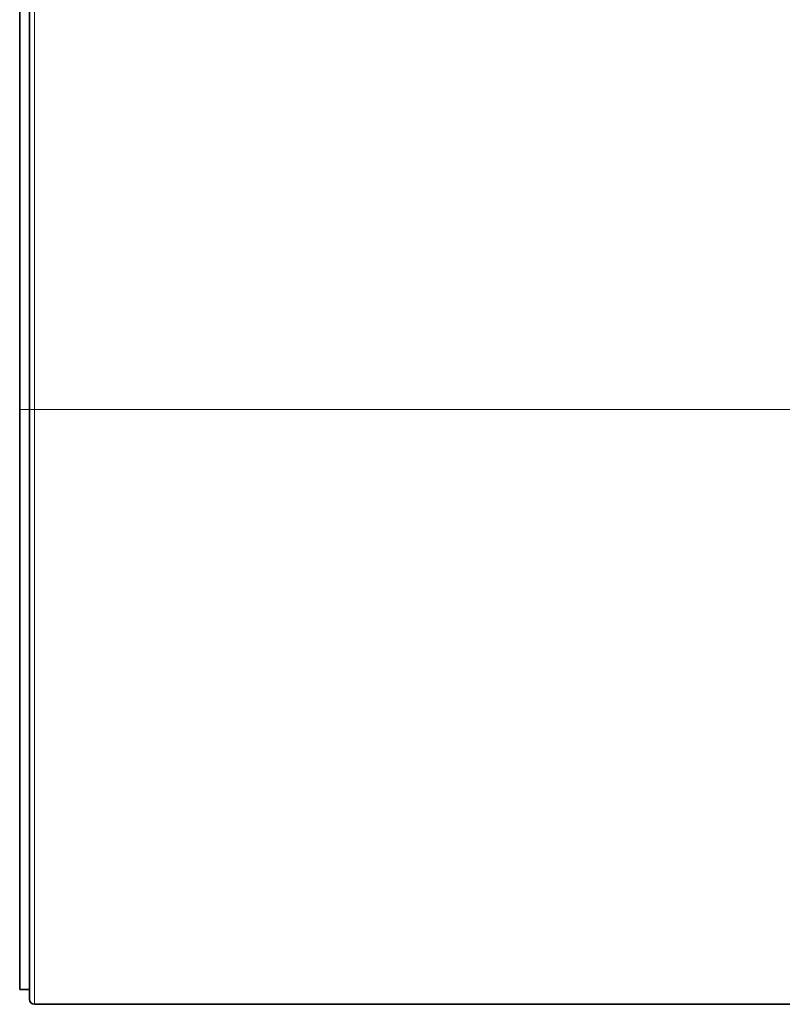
# Model space of a CAD drawing. Header units: millimetres. Extents: x 10 to 830, y 10 to 584.
# Tile 40 of 174: x 99 to 115, y 329 to 349. Entities that reach past the tile are written whole.
import ezdxf

# ---------------------------------------------------------------- set-up
doc = ezdxf.new("R2010")
doc.units = ezdxf.units.MM
doc.header["$LTSCALE"] = 2
doc.layers.add('Sichtbar (ISO)', color=7, linetype='Continuous', lineweight=35)
doc.layers.add('Sichtbar schmal (ISO)', color=7, linetype='Continuous', lineweight=18)

msp = doc.modelspace()

# ---------------------------------------------------------------- linework, layer by layer
at = {"layer": 'Sichtbar (ISO)'}
for p, q in [((99.35494263, 357.02746686), (99.35494263, 341.06686516)), ((99.55494263, 341.06686516), (99.55494263, 357.02746686)), ((99.35494263, 341.06686516), (99.35494263, 329.19716601)), ((99.55494263, 329.19716601), (99.35494263, 329.19716601)), ((99.65494263, 328.89716601), (117.85494263, 328.89716601))]:
    msp.add_line(p, q, dxfattribs=at)
msp.add_arc((99.65494263, 328.99716601), 0.1, 180, 270, dxfattribs=at)
msp.add_open_spline([(99.55494263, 328.99716601), (99.55494263, 328.99716522), (99.55494263, 328.99824246), (99.55494263, 329.00228291), (99.55494263, 329.00632337), (99.55494264, 329.01328788), (99.55494263, 329.02480486), (99.55494263, 329.03632183), (99.55494263, 329.05243774), (99.55494263, 329.07390904), (99.55494263, 329.09538035), (99.55494263, 329.12217054), (99.55494263, 329.15465375), (99.55494263, 329.18713696), (99.55494264, 329.22526345), (99.55494263, 329.26965759), (99.55494263, 329.31405173), (99.55494263, 329.36477021), (99.55494263, 329.42092206), (99.55494263, 329.4770739), (99.55494263, 329.53867848), (99.55494263, 329.60363891), (99.55494264, 329.66859933), (99.55494263, 329.73685689), (99.55494263, 329.80747632), (99.55494263, 329.87809575), (99.55494263, 329.95108207), (99.55494263, 330.02606166), (99.55494263, 330.10104124), (99.55494263, 330.17801331), (99.55494263, 330.25610623), (99.55494264, 330.33419915), (99.55494263, 330.41336062), (99.55494263, 330.49615874), (99.55494263, 330.57895686), (99.55494264, 330.66538946), (99.55494264, 330.75893261), (99.55494263, 330.85247575), (99.55494263, 330.9532107), (99.55494263, 331.05962692), (99.55494263, 331.16604315), (99.55494263, 331.27816615), (99.55494263, 331.39265016), (99.55494264, 331.50713417), (99.55494263, 331.62391174), (99.55494263, 331.743), (99.55494264, 331.86208826), (99.55494264, 331.98344008), (99.55494263, 332.11276456), (99.55494263, 332.24208904), (99.55494264, 332.37941779), (99.55494263, 332.52790124), (99.55494263, 332.67638468), (99.55494263, 332.83605425), (99.55494263, 333.00638569), (99.55494264, 333.17671714), (99.55494263, 333.35769624), (99.55494263, 333.55175193), (99.55494263, 333.74580762), (99.55494263, 333.952949), (99.55494263, 334.17509673), (99.55494263, 334.39724446), (99.55494263, 334.634401), (99.55494263, 334.88918025), (99.55494263, 335.1439595), (99.55494263, 335.41636111), (99.55494263, 335.70880126), (99.55494263, 336.0012414), (99.55494263, 336.31372503), (99.55494263, 336.64745925), (99.55494263, 336.98119347), (99.55494264, 337.33618264), (99.55494263, 337.71082888), (99.55494263, 338.08547512), (99.55494263, 338.47978225), (99.55494263, 338.8744704), (99.55494264, 339.26915855), (99.55494263, 339.66422659), (99.55494263, 340.03262982), (99.55494264, 340.40103304), (99.55494263, 340.74277035), (99.55494263, 341.06686516)], degree=3, knots=[0, 0, 0, 0, 0.037037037, 0.037037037, 0.037037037, 0.0740740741, 0.0740740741, 0.0740740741, 0.1111111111, 0.1111111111, 0.1111111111, 0.1481481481, 0.1481481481, 0.1481481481, 0.1851851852, 0.1851851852, 0.1851851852, 0.2222222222, 0.2222222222, 0.2222222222, 0.2592592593, 0.2592592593, 0.2592592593, 0.2962962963, 0.2962962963, 0.2962962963, 0.3333333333, 0.3333333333, 0.3333333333, 0.3703703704, 0.3703703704, 0.3703703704, 0.4074074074, 0.4074074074, 0.4074074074, 0.4444444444, 0.4444444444, 0.4444444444, 0.4814814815, 0.4814814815, 0.4814814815, 0.5185185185, 0.5185185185, 0.5185185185, 0.5555555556, 0.5555555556, 0.5555555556, 0.5925925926, 0.5925925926, 0.5925925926, 0.6296296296, 0.6296296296, 0.6296296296, 0.6666666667, 0.6666666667, 0.6666666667, 0.7037037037, 0.7037037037, 0.7037037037, 0.7407407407, 0.7407407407, 0.7407407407, 0.7777777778, 0.7777777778, 0.7777777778, 0.8148148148, 0.8148148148, 0.8148148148, 0.8518518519, 0.8518518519, 0.8518518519, 0.8888888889, 0.8888888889, 0.8888888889, 0.9259259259, 0.9259259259, 0.9259259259, 0.962962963, 0.962962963, 0.962962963, 1, 1, 1, 1], dxfattribs=at)
at = {"layer": 'Sichtbar schmal (ISO)'}
for p, q in [((99.65494263, 341.06686517), (99.65494263, 357.02746687)), ((99.35494263, 341.06686516), (99.55494263, 341.06686516)), ((99.65494263, 341.06686516), (99.55494263, 341.06686516)), ((117.85494263, 341.06686515), (99.65494263, 341.06686517)), ((99.65494263, 328.89716601), (99.65494263, 341.06686516))]:
    msp.add_line(p, q, dxfattribs=at)

doc.saveas('drawing.dxf')
